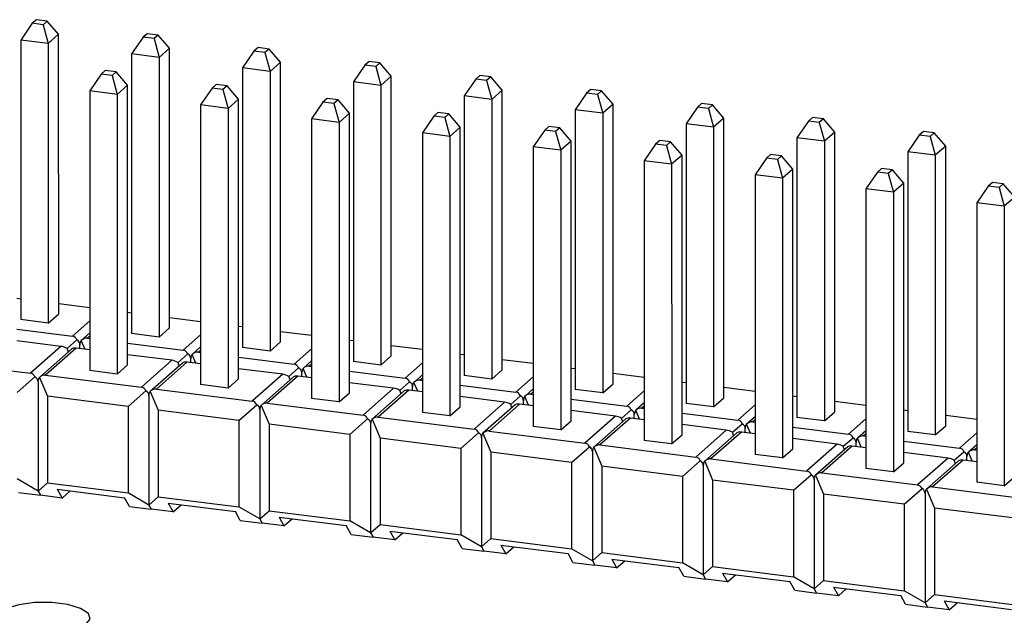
# Model space of a CAD drawing. Header units: millimetres. Extents: x 1603 to 1900, y 1655 to 2075.
# Tile 8 of 52: x 1696 to 1717, y 1724 to 1736. Entities that reach past the tile are written whole.
import ezdxf

# ---------------------------------------------------------------- set-up
doc = ezdxf.new("R2010")
doc.units = ezdxf.units.MM

msp = doc.modelspace()

# ---------------------------------------------------------------- linework, layer by layer
at = {"color": 7, "linetype": 'Continuous', "lineweight": 25}
for p, q in [((1696.654, 1736.407), (1696.409, 1736.049)), ((1696.743, 1736.485), (1696.654, 1736.407)), ((1696.888, 1736.377), (1696.654, 1736.407)), ((1696.977, 1736.455), (1696.743, 1736.485)), ((1696.977, 1736.455), (1696.888, 1736.377)), ((1697.221, 1736.171), (1696.977, 1736.455)), ((1696.888, 1736.377), (1696.999, 1735.975)), ((1696.999, 1735.975), (1696.409, 1736.049)), ((1696.409, 1736.049), (1696.41, 1730.057)), ((1697.221, 1736.171), (1696.999, 1735.975)), ((1697.222, 1730.179), (1697.221, 1736.171)), ((1699.03, 1736.107), (1698.785, 1735.75)), ((1699.119, 1736.185), (1699.03, 1736.107)), ((1699.264, 1736.078), (1699.03, 1736.107)), ((1699.353, 1736.156), (1699.119, 1736.185)), ((1699.353, 1736.156), (1699.264, 1736.078)), ((1699.264, 1736.078), (1699.375, 1735.675)), ((1699.597, 1735.872), (1699.353, 1736.156)), ((1696.999, 1735.975), (1696.999, 1729.983)), ((1699.597, 1735.872), (1699.375, 1735.675)), ((1699.598, 1729.88), (1699.597, 1735.872)), ((1701.406, 1735.808), (1701.161, 1735.45)), ((1701.495, 1735.886), (1701.406, 1735.808)), ((1701.64, 1735.778), (1701.406, 1735.808)), ((1701.729, 1735.856), (1701.495, 1735.886)), ((1701.729, 1735.856), (1701.64, 1735.778)), ((1701.64, 1735.778), (1701.751, 1735.376)), ((1701.973, 1735.573), (1701.729, 1735.856)), ((1699.375, 1735.675), (1698.785, 1735.75)), ((1698.785, 1735.75), (1698.785, 1729.758)), ((1699.375, 1735.675), (1699.375, 1729.683)), ((1701.973, 1735.573), (1701.751, 1735.376)), ((1701.973, 1729.58), (1701.973, 1735.573)), ((1703.871, 1735.586), (1703.782, 1735.509)), ((1704.105, 1735.557), (1703.871, 1735.586)), ((1704.105, 1735.557), (1704.016, 1735.479)), ((1704.349, 1735.273), (1704.105, 1735.557)), ((1698.221, 1735.393), (1698.132, 1735.315)), ((1698.455, 1735.364), (1698.221, 1735.393)), ((1698.455, 1735.364), (1698.366, 1735.286)), ((1698.699, 1735.08), (1698.455, 1735.364)), ((1701.751, 1735.376), (1701.161, 1735.45)), ((1701.161, 1735.45), (1701.161, 1729.458)), ((1701.751, 1735.376), (1701.751, 1729.384)), ((1703.782, 1735.509), (1703.537, 1735.151)), ((1704.016, 1735.479), (1703.782, 1735.509)), ((1704.016, 1735.479), (1704.127, 1735.077)), ((1698.132, 1735.315), (1697.887, 1734.958)), ((1698.366, 1735.286), (1698.132, 1735.315)), ((1698.366, 1735.286), (1698.477, 1734.883)), ((1704.127, 1735.077), (1703.537, 1735.151)), ((1703.537, 1735.151), (1703.537, 1729.159)), ((1704.349, 1735.273), (1704.127, 1735.077)), ((1704.349, 1729.281), (1704.349, 1735.273)), ((1706.158, 1735.209), (1705.913, 1734.852)), ((1706.247, 1735.287), (1706.158, 1735.209)), ((1706.392, 1735.18), (1706.158, 1735.209)), ((1706.481, 1735.258), (1706.247, 1735.287)), ((1706.481, 1735.258), (1706.392, 1735.18)), ((1706.392, 1735.18), (1706.503, 1734.777)), ((1706.725, 1734.974), (1706.481, 1735.258)), ((1698.477, 1734.883), (1697.887, 1734.958)), ((1697.887, 1734.958), (1697.887, 1728.966)), ((1698.699, 1735.08), (1698.477, 1734.883)), ((1698.699, 1729.088), (1698.699, 1735.08)), ((1700.508, 1735.016), (1700.263, 1734.658)), ((1700.597, 1735.094), (1700.508, 1735.016)), ((1700.742, 1734.986), (1700.508, 1735.016)), ((1700.831, 1735.064), (1700.597, 1735.094)), ((1700.831, 1735.064), (1700.742, 1734.986)), ((1700.742, 1734.986), (1700.853, 1734.584)), ((1701.075, 1734.781), (1700.831, 1735.064)), ((1704.127, 1735.077), (1704.127, 1729.085)), ((1706.725, 1734.974), (1706.503, 1734.777)), ((1706.725, 1728.982), (1706.725, 1734.974)), ((1708.623, 1734.988), (1708.534, 1734.91)), ((1708.856, 1734.958), (1708.623, 1734.988)), ((1708.856, 1734.958), (1708.768, 1734.88)), ((1709.101, 1734.675), (1708.856, 1734.958)), ((1698.477, 1734.883), (1698.477, 1728.891)), ((1701.075, 1734.781), (1700.853, 1734.584)), ((1701.075, 1728.788), (1701.075, 1734.781)), ((1702.884, 1734.717), (1702.639, 1734.359)), ((1702.973, 1734.794), (1702.884, 1734.717)), ((1703.118, 1734.687), (1702.884, 1734.717)), ((1703.207, 1734.765), (1702.973, 1734.794)), ((1703.207, 1734.765), (1703.118, 1734.687)), ((1703.451, 1734.481), (1703.207, 1734.765)), ((1706.503, 1734.777), (1705.913, 1734.852)), ((1705.913, 1734.852), (1705.913, 1728.86)), ((1706.503, 1734.777), (1706.503, 1728.785)), ((1708.534, 1734.91), (1708.289, 1734.552)), ((1708.768, 1734.88), (1708.534, 1734.91)), ((1708.768, 1734.88), (1708.879, 1734.478)), ((1700.853, 1734.584), (1700.263, 1734.658)), ((1700.263, 1734.658), (1700.263, 1728.666)), ((1700.853, 1734.584), (1700.853, 1728.592)), ((1703.118, 1734.687), (1703.229, 1734.285)), ((1708.879, 1734.478), (1708.289, 1734.552)), ((1708.289, 1734.552), (1708.289, 1728.56)), ((1709.101, 1734.675), (1708.879, 1734.478)), ((1709.101, 1728.682), (1709.101, 1734.675)), ((1710.91, 1734.611), (1710.665, 1734.253)), ((1710.999, 1734.688), (1710.91, 1734.611)), ((1711.144, 1734.581), (1710.91, 1734.611)), ((1711.232, 1734.659), (1710.999, 1734.688)), ((1711.232, 1734.659), (1711.144, 1734.581)), ((1711.144, 1734.581), (1711.254, 1734.179)), ((1711.477, 1734.375), (1711.232, 1734.659)), ((1703.229, 1734.285), (1702.639, 1734.359)), ((1702.639, 1734.359), (1702.639, 1728.367)), ((1703.451, 1734.481), (1703.229, 1734.285)), ((1703.451, 1728.489), (1703.451, 1734.481)), ((1705.26, 1734.417), (1705.015, 1734.06)), ((1705.349, 1734.495), (1705.26, 1734.417)), ((1705.494, 1734.388), (1705.26, 1734.417)), ((1705.582, 1734.466), (1705.349, 1734.495)), ((1705.582, 1734.466), (1705.494, 1734.388)), ((1705.494, 1734.388), (1705.605, 1733.985)), ((1705.827, 1734.182), (1705.582, 1734.466)), ((1708.879, 1734.478), (1708.879, 1728.486)), ((1711.477, 1734.375), (1711.254, 1734.179)), ((1711.477, 1728.383), (1711.477, 1734.375)), ((1713.286, 1734.311), (1713.041, 1733.954)), ((1713.375, 1734.389), (1713.286, 1734.311)), ((1713.52, 1734.282), (1713.286, 1734.311)), ((1713.608, 1734.36), (1713.375, 1734.389)), ((1713.608, 1734.36), (1713.52, 1734.282)), ((1713.853, 1734.076), (1713.608, 1734.36)), ((1703.229, 1734.285), (1703.229, 1728.293)), ((1705.827, 1734.182), (1705.605, 1733.985)), ((1705.827, 1728.19), (1705.827, 1734.182)), ((1707.636, 1734.118), (1707.391, 1733.76)), ((1707.725, 1734.196), (1707.636, 1734.118)), ((1707.87, 1734.088), (1707.636, 1734.118)), ((1707.958, 1734.166), (1707.725, 1734.196)), ((1707.958, 1734.166), (1707.87, 1734.088)), ((1707.87, 1734.088), (1707.98, 1733.686)), ((1708.203, 1733.883), (1707.958, 1734.166)), ((1711.254, 1734.179), (1710.665, 1734.253)), ((1710.665, 1734.253), (1710.665, 1728.261)), ((1711.254, 1734.179), (1711.255, 1728.187)), ((1713.52, 1734.282), (1713.63, 1733.879)), ((1715.75, 1734.09), (1715.662, 1734.012)), ((1715.984, 1734.06), (1715.75, 1734.09)), ((1705.605, 1733.985), (1705.015, 1734.06)), ((1705.015, 1734.06), (1705.015, 1728.068)), ((1705.605, 1733.985), (1705.605, 1727.993)), ((1708.203, 1733.883), (1707.98, 1733.686)), ((1708.203, 1727.89), (1708.203, 1733.883)), ((1710.101, 1733.896), (1710.012, 1733.819)), ((1710.334, 1733.867), (1710.101, 1733.896)), ((1713.63, 1733.879), (1713.041, 1733.954)), ((1713.041, 1733.954), (1713.041, 1727.961)), ((1713.853, 1734.076), (1713.63, 1733.879)), ((1713.63, 1733.879), (1713.631, 1727.887)), ((1713.853, 1728.084), (1713.853, 1734.076)), ((1715.662, 1734.012), (1715.417, 1733.654)), ((1715.896, 1733.982), (1715.662, 1734.012)), ((1715.984, 1734.06), (1715.896, 1733.982)), ((1715.896, 1733.982), (1716.006, 1733.58)), ((1716.229, 1733.776), (1715.984, 1734.06)), ((1707.98, 1733.686), (1707.391, 1733.76)), ((1707.391, 1733.76), (1707.391, 1727.768)), ((1707.98, 1733.686), (1707.981, 1727.694)), ((1710.012, 1733.819), (1709.767, 1733.461)), ((1710.246, 1733.789), (1710.012, 1733.819)), ((1710.334, 1733.867), (1710.246, 1733.789)), ((1710.246, 1733.789), (1710.356, 1733.387)), ((1710.579, 1733.583), (1710.334, 1733.867)), ((1716.229, 1733.776), (1716.006, 1733.58)), ((1716.229, 1727.784), (1716.229, 1733.776)), ((1710.356, 1733.387), (1709.767, 1733.461)), ((1709.767, 1733.461), (1709.767, 1727.469)), ((1710.579, 1733.583), (1710.356, 1733.387)), ((1710.579, 1727.591), (1710.579, 1733.583)), ((1712.388, 1733.519), (1712.143, 1733.162)), ((1712.477, 1733.597), (1712.388, 1733.519)), ((1712.622, 1733.49), (1712.388, 1733.519)), ((1712.71, 1733.568), (1712.477, 1733.597)), ((1712.71, 1733.568), (1712.622, 1733.49)), ((1712.622, 1733.49), (1712.732, 1733.087)), ((1712.955, 1733.284), (1712.71, 1733.568)), ((1716.006, 1733.58), (1715.417, 1733.654)), ((1715.417, 1733.654), (1715.417, 1727.662)), ((1716.006, 1733.58), (1716.006, 1727.588)), ((1710.356, 1733.387), (1710.357, 1727.395)), ((1712.955, 1733.284), (1712.732, 1733.087)), ((1712.955, 1727.292), (1712.955, 1733.284)), ((1714.852, 1733.298), (1714.764, 1733.22)), ((1715.086, 1733.268), (1714.852, 1733.298)), ((1715.086, 1733.268), (1714.998, 1733.19)), ((1715.331, 1732.985), (1715.086, 1733.268)), ((1712.732, 1733.087), (1712.143, 1733.162)), ((1712.143, 1733.162), (1712.143, 1727.169)), ((1712.732, 1733.087), (1712.732, 1727.095)), ((1714.764, 1733.22), (1714.519, 1732.862)), ((1714.998, 1733.19), (1714.764, 1733.22)), ((1714.998, 1733.19), (1715.108, 1732.788)), ((1715.108, 1732.788), (1714.519, 1732.862)), ((1714.519, 1732.862), (1714.519, 1726.87)), ((1715.331, 1732.985), (1715.108, 1732.788)), ((1715.331, 1726.992), (1715.331, 1732.985)), ((1717.14, 1732.92), (1716.895, 1732.563)), ((1717.228, 1732.998), (1717.14, 1732.92)), ((1717.374, 1732.891), (1717.14, 1732.92)), ((1717.462, 1732.969), (1717.228, 1732.998)), ((1717.462, 1732.969), (1717.374, 1732.891)), ((1717.374, 1732.891), (1717.484, 1732.489)), ((1717.707, 1732.685), (1717.462, 1732.969)), ((1715.108, 1732.788), (1715.108, 1726.796)), ((1717.707, 1732.685), (1717.484, 1732.489)), ((1717.484, 1732.489), (1716.895, 1732.563)), ((1716.895, 1732.563), (1716.895, 1726.571)), ((1717.484, 1732.489), (1717.484, 1726.497)), ((1696.41, 1730.499), (1696.324, 1730.509)), ((1697.887, 1730.312), (1697.222, 1730.396)), ((1696.999, 1729.983), (1697.222, 1730.179)), ((1698.785, 1730.199), (1698.699, 1730.21)), ((1700.263, 1730.013), (1699.598, 1730.097)), ((1696.41, 1730.057), (1696.409, 1730.057)), ((1696.999, 1729.983), (1696.409, 1730.057)), ((1699.375, 1729.683), (1699.597, 1729.88)), ((1701.161, 1729.9), (1701.075, 1729.911)), ((1696.324, 1729.851), (1697.515, 1729.7)), ((1697.887, 1729.771), (1697.706, 1729.611)), ((1697.838, 1729.66), (1697.887, 1729.653)), ((1698.785, 1729.758), (1698.785, 1729.758)), ((1699.375, 1729.683), (1698.785, 1729.758)), ((1702.639, 1729.714), (1701.973, 1729.798)), ((1697.271, 1729.485), (1696.324, 1729.604)), ((1697.271, 1729.485), (1696.617, 1728.908)), ((1697.594, 1729.444), (1696.94, 1728.868)), ((1697.403, 1729.439), (1697.611, 1729.623)), ((1697.887, 1729.407), (1697.594, 1729.444)), ((1697.677, 1729.434), (1697.677, 1729.517)), ((1697.787, 1729.42), (1697.706, 1729.611)), ((1698.699, 1729.551), (1699.891, 1729.401)), ((1700.263, 1729.471), (1700.082, 1729.311)), ((1701.161, 1729.458), (1701.161, 1729.458)), ((1701.751, 1729.384), (1701.161, 1729.458)), ((1701.751, 1729.384), (1701.973, 1729.58)), ((1703.537, 1729.601), (1703.451, 1729.611)), ((1705.015, 1729.414), (1704.349, 1729.498)), ((1697.498, 1729.427), (1696.808, 1728.819)), ((1699.647, 1729.186), (1698.699, 1729.305)), ((1699.779, 1729.139), (1699.987, 1729.323)), ((1700.163, 1729.121), (1700.082, 1729.311)), ((1700.214, 1729.36), (1700.263, 1729.354)), ((1701.075, 1729.252), (1702.267, 1729.102)), ((1704.127, 1729.085), (1704.349, 1729.281)), ((1705.913, 1729.301), (1705.827, 1729.312)), ((1694.564, 1729.167), (1696.617, 1728.908)), ((1698.477, 1728.891), (1698.699, 1729.088)), ((1699.647, 1729.186), (1698.993, 1728.609)), ((1699.873, 1729.127), (1699.184, 1728.519)), ((1699.97, 1729.145), (1699.316, 1728.568)), ((1700.263, 1729.108), (1699.97, 1729.145)), ((1700.053, 1729.134), (1700.053, 1729.218)), ((1702.155, 1728.84), (1702.363, 1729.024)), ((1702.639, 1729.172), (1702.458, 1729.012)), ((1702.59, 1729.061), (1702.639, 1729.055)), ((1703.537, 1729.159), (1703.537, 1729.159)), ((1704.127, 1729.085), (1703.537, 1729.159)), ((1707.391, 1729.115), (1706.725, 1729.199)), ((1696.333, 1728.495), (1696.713, 1728.831)), ((1696.808, 1728.819), (1696.98, 1728.414)), ((1696.94, 1728.868), (1698.993, 1728.609)), ((1697.887, 1728.966), (1697.887, 1728.966)), ((1698.477, 1728.891), (1697.887, 1728.966)), ((1702.023, 1728.886), (1701.075, 1729.006)), ((1702.023, 1728.886), (1701.369, 1728.31)), ((1702.249, 1728.828), (1701.56, 1728.22)), ((1702.346, 1728.846), (1701.692, 1728.269)), ((1702.639, 1728.809), (1702.346, 1728.846)), ((1702.429, 1728.835), (1702.429, 1728.918)), ((1702.539, 1728.821), (1702.458, 1729.012)), ((1703.451, 1728.952), (1704.643, 1728.802)), ((1705.015, 1728.873), (1704.834, 1728.713)), ((1705.913, 1728.86), (1705.913, 1728.86)), ((1706.503, 1728.785), (1705.913, 1728.86)), ((1706.503, 1728.785), (1706.725, 1728.982)), ((1708.289, 1729.002), (1708.203, 1729.013)), ((1709.767, 1728.816), (1709.101, 1728.9)), ((1696.779, 1728.725), (1696.779, 1726.384)), ((1700.263, 1728.666), (1700.263, 1728.666)), ((1700.853, 1728.592), (1700.263, 1728.666)), ((1700.853, 1728.592), (1701.075, 1728.788)), ((1704.399, 1728.587), (1703.451, 1728.706)), ((1704.531, 1728.541), (1704.739, 1728.724)), ((1704.804, 1728.536), (1704.804, 1728.619)), ((1704.915, 1728.522), (1704.834, 1728.713)), ((1704.966, 1728.762), (1705.015, 1728.755)), ((1705.827, 1728.653), (1707.019, 1728.503)), ((1708.879, 1728.486), (1709.101, 1728.682)), ((1710.665, 1728.703), (1710.579, 1728.713)), ((1712.143, 1728.516), (1711.477, 1728.6)), ((1698.709, 1728.196), (1696.98, 1728.414)), ((1696.98, 1728.414), (1696.98, 1726.562)), ((1698.709, 1728.196), (1699.089, 1728.531)), ((1699.155, 1728.426), (1699.155, 1726.085)), ((1699.184, 1728.519), (1699.356, 1728.115)), ((1699.316, 1728.568), (1701.369, 1728.31)), ((1703.229, 1728.293), (1703.451, 1728.489)), ((1704.399, 1728.587), (1703.745, 1728.01)), ((1704.625, 1728.529), (1703.936, 1727.921)), ((1704.722, 1728.546), (1704.068, 1727.97)), ((1705.015, 1728.509), (1704.722, 1728.546)), ((1706.775, 1728.288), (1705.827, 1728.407)), ((1706.907, 1728.241), (1707.115, 1728.425)), ((1707.391, 1728.573), (1707.21, 1728.413)), ((1707.291, 1728.223), (1707.21, 1728.413)), ((1707.342, 1728.462), (1707.391, 1728.456)), ((1708.289, 1728.56), (1708.289, 1728.56)), ((1708.879, 1728.486), (1708.289, 1728.56)), ((1711.255, 1728.187), (1711.477, 1728.383)), ((1713.041, 1728.403), (1712.955, 1728.414)), ((1698.709, 1728.196), (1698.709, 1726.344)), ((1701.085, 1727.897), (1701.465, 1728.232)), ((1701.56, 1728.22), (1701.732, 1727.815)), ((1701.692, 1728.269), (1703.745, 1728.01)), ((1702.639, 1728.367), (1702.639, 1728.367)), ((1703.229, 1728.293), (1702.639, 1728.367)), ((1705.605, 1727.993), (1705.827, 1728.19)), ((1706.775, 1728.288), (1706.121, 1727.711)), ((1707.001, 1728.229), (1706.312, 1727.621)), ((1707.098, 1728.247), (1706.444, 1727.67)), ((1707.391, 1728.21), (1707.098, 1728.247)), ((1707.18, 1728.236), (1707.18, 1728.32)), ((1708.203, 1728.354), (1709.395, 1728.204)), ((1709.767, 1728.274), (1709.586, 1728.114)), ((1710.665, 1728.261), (1710.665, 1728.261)), ((1711.255, 1728.187), (1710.665, 1728.261)), ((1714.519, 1728.217), (1713.853, 1728.301)), ((1701.085, 1727.897), (1699.356, 1728.115)), ((1699.356, 1728.115), (1699.356, 1726.262)), ((1701.53, 1728.127), (1701.53, 1725.786)), ((1704.068, 1727.97), (1706.121, 1727.711)), ((1705.015, 1728.068), (1705.015, 1728.068)), ((1705.605, 1727.993), (1705.015, 1728.068)), ((1709.151, 1727.988), (1708.203, 1728.108)), ((1709.151, 1727.988), (1708.497, 1727.412)), ((1709.283, 1727.942), (1709.491, 1728.126)), ((1709.556, 1727.937), (1709.556, 1728.02)), ((1709.667, 1727.923), (1709.586, 1728.114)), ((1709.718, 1728.163), (1709.767, 1728.157)), ((1710.579, 1728.054), (1711.771, 1727.904)), ((1712.143, 1727.975), (1711.962, 1727.815)), ((1713.041, 1727.962), (1713.041, 1727.961)), ((1713.63, 1727.887), (1713.041, 1727.961)), ((1713.63, 1727.887), (1713.853, 1728.084)), ((1715.417, 1728.104), (1715.331, 1728.115)), ((1716.895, 1727.918), (1716.229, 1728.002)), ((1701.085, 1727.897), (1701.085, 1726.044)), ((1703.461, 1727.597), (1701.732, 1727.815)), ((1701.732, 1727.815), (1701.732, 1725.963)), ((1703.461, 1727.597), (1703.841, 1727.933)), ((1703.906, 1727.827), (1703.906, 1725.486)), ((1703.936, 1727.921), (1704.107, 1727.516)), ((1707.391, 1727.768), (1707.391, 1727.768)), ((1707.981, 1727.694), (1707.391, 1727.768)), ((1707.981, 1727.694), (1708.203, 1727.89)), ((1709.377, 1727.93), (1708.688, 1727.322)), ((1709.474, 1727.948), (1708.82, 1727.371)), ((1709.767, 1727.911), (1709.474, 1727.948)), ((1711.526, 1727.689), (1710.579, 1727.808)), ((1711.659, 1727.643), (1711.867, 1727.826)), ((1712.043, 1727.624), (1711.962, 1727.815)), ((1712.094, 1727.864), (1712.143, 1727.857)), ((1712.955, 1727.755), (1714.147, 1727.605)), ((1716.006, 1727.588), (1716.229, 1727.784)), ((1703.461, 1727.597), (1703.461, 1725.745)), ((1705.837, 1727.298), (1706.217, 1727.633)), ((1706.312, 1727.621), (1706.483, 1727.217)), ((1706.444, 1727.67), (1708.497, 1727.412)), ((1710.356, 1727.395), (1710.579, 1727.591)), ((1711.526, 1727.689), (1710.873, 1727.112)), ((1711.753, 1727.631), (1711.064, 1727.023)), ((1711.85, 1727.648), (1711.196, 1727.072)), ((1712.143, 1727.611), (1711.85, 1727.648)), ((1711.932, 1727.638), (1711.932, 1727.721)), ((1714.519, 1727.675), (1714.338, 1727.515)), ((1714.47, 1727.564), (1714.519, 1727.558)), ((1715.417, 1727.662), (1715.417, 1727.662)), ((1716.006, 1727.588), (1715.417, 1727.662)), ((1705.837, 1727.298), (1704.107, 1727.516)), ((1704.107, 1727.516), (1704.107, 1725.664)), ((1706.282, 1727.528), (1706.282, 1725.187)), ((1708.213, 1726.999), (1708.593, 1727.334)), ((1708.82, 1727.371), (1710.873, 1727.112)), ((1709.767, 1727.469), (1709.767, 1727.469)), ((1710.356, 1727.395), (1709.767, 1727.469)), ((1713.902, 1727.39), (1712.955, 1727.509)), ((1713.902, 1727.39), (1713.249, 1726.813)), ((1714.129, 1727.331), (1713.44, 1726.723)), ((1714.226, 1727.349), (1713.572, 1726.772)), ((1714.035, 1727.343), (1714.243, 1727.527)), ((1714.519, 1727.312), (1714.226, 1727.349)), ((1714.308, 1727.338), (1714.308, 1727.422)), ((1714.419, 1727.325), (1714.338, 1727.515)), ((1715.331, 1727.456), (1716.523, 1727.306)), ((1716.895, 1727.376), (1716.714, 1727.216)), ((1705.837, 1727.298), (1705.837, 1725.446)), ((1708.213, 1726.999), (1706.483, 1727.217)), ((1706.483, 1727.217), (1706.483, 1725.364)), ((1708.658, 1727.228), (1708.658, 1724.888)), ((1708.688, 1727.322), (1708.859, 1726.917)), ((1712.143, 1727.17), (1712.143, 1727.169)), ((1712.732, 1727.095), (1712.143, 1727.169)), ((1712.732, 1727.095), (1712.955, 1727.292)), ((1716.278, 1727.09), (1715.331, 1727.21)), ((1716.411, 1727.044), (1716.619, 1727.228)), ((1716.684, 1727.039), (1716.684, 1727.122)), ((1716.795, 1727.025), (1716.714, 1727.216)), ((1716.846, 1727.265), (1716.895, 1727.259)), ((1708.213, 1726.999), (1708.213, 1725.146)), ((1710.589, 1726.699), (1708.859, 1726.917)), ((1708.859, 1726.917), (1708.859, 1725.065)), ((1710.589, 1726.699), (1710.969, 1727.034)), ((1711.034, 1726.929), (1711.034, 1724.588)), ((1711.064, 1727.023), (1711.235, 1726.618)), ((1711.196, 1727.072), (1713.249, 1726.813)), ((1715.108, 1726.796), (1715.331, 1726.992)), ((1716.278, 1727.09), (1715.625, 1726.514)), ((1716.505, 1727.032), (1715.816, 1726.424)), ((1716.602, 1727.049), (1715.948, 1726.473)), ((1716.895, 1727.013), (1716.602, 1727.049)), ((1710.589, 1726.699), (1710.589, 1724.847)), ((1712.965, 1726.4), (1713.345, 1726.735)), ((1713.44, 1726.723), (1713.611, 1726.318)), ((1713.572, 1726.772), (1715.625, 1726.514)), ((1714.519, 1726.87), (1714.519, 1726.87)), ((1715.108, 1726.796), (1714.519, 1726.87)), ((1696.779, 1726.384), (1696.333, 1726.643)), ((1696.779, 1726.384), (1696.98, 1726.562)), ((1696.98, 1726.562), (1698.709, 1726.344)), ((1712.965, 1726.4), (1711.235, 1726.618)), ((1711.235, 1726.618), (1711.235, 1724.766)), ((1713.41, 1726.63), (1713.41, 1724.289)), ((1716.895, 1726.571), (1716.895, 1726.571)), ((1717.484, 1726.497), (1716.895, 1726.571)), ((1717.484, 1726.497), (1717.707, 1726.693)), ((1696.361, 1726.353), (1696.829, 1726.294)), ((1696.779, 1726.384), (1696.829, 1726.294)), ((1697.297, 1726.235), (1696.829, 1726.294)), ((1697.191, 1726.424), (1698.632, 1726.242)), ((1697.191, 1726.424), (1697.297, 1726.235)), ((1697.297, 1726.235), (1697.471, 1726.388)), ((1697.887, 1726.336), (1697.887, 1726.327)), ((1699.155, 1726.085), (1698.709, 1726.344)), ((1712.965, 1726.4), (1712.965, 1724.548)), ((1715.341, 1726.101), (1713.611, 1726.318)), ((1713.611, 1726.318), (1713.611, 1724.466)), ((1715.341, 1726.101), (1715.721, 1726.436)), ((1715.786, 1726.33), (1715.786, 1723.99)), ((1715.816, 1726.424), (1715.987, 1726.019)), ((1715.948, 1726.473), (1718.001, 1726.214)), ((1698.477, 1726.262), (1698.477, 1726.253)), ((1698.737, 1726.054), (1698.632, 1726.242)), ((1699.155, 1726.085), (1699.356, 1726.262)), ((1699.155, 1726.085), (1699.205, 1725.995)), ((1699.356, 1726.262), (1701.085, 1726.044)), ((1699.567, 1726.124), (1701.008, 1725.943)), ((1699.567, 1726.124), (1699.673, 1725.936)), ((1699.673, 1725.936), (1699.847, 1726.089)), ((1715.341, 1726.101), (1715.341, 1724.248)), ((1698.737, 1726.054), (1699.205, 1725.995)), ((1699.673, 1725.936), (1699.205, 1725.995)), ((1700.263, 1726.037), (1700.263, 1726.028)), ((1700.853, 1725.962), (1700.853, 1725.954)), ((1701.113, 1725.754), (1701.008, 1725.943)), ((1701.53, 1725.786), (1701.085, 1726.044)), ((1701.53, 1725.786), (1701.732, 1725.963)), ((1701.732, 1725.963), (1703.461, 1725.745)), ((1717.717, 1725.801), (1715.987, 1726.019)), ((1715.987, 1726.019), (1715.987, 1724.167)), ((1701.113, 1725.754), (1701.581, 1725.695)), ((1701.53, 1725.786), (1701.581, 1725.695)), ((1702.049, 1725.637), (1701.581, 1725.695)), ((1701.943, 1725.825), (1703.384, 1725.643)), ((1701.943, 1725.825), (1702.049, 1725.637)), ((1702.049, 1725.637), (1702.223, 1725.79)), ((1702.639, 1725.737), (1702.639, 1725.728)), ((1703.229, 1725.663), (1703.229, 1725.654)), ((1703.489, 1725.455), (1703.384, 1725.643)), ((1703.906, 1725.486), (1703.461, 1725.745)), ((1703.906, 1725.486), (1704.107, 1725.664)), ((1704.107, 1725.664), (1705.837, 1725.446)), ((1703.489, 1725.455), (1703.957, 1725.396)), ((1703.906, 1725.486), (1703.957, 1725.396)), ((1704.319, 1725.526), (1705.76, 1725.344)), ((1704.319, 1725.526), (1704.425, 1725.337)), ((1704.425, 1725.337), (1704.598, 1725.49)), ((1705.015, 1725.438), (1705.015, 1725.429)), ((1706.282, 1725.187), (1705.837, 1725.446)), ((1704.425, 1725.337), (1703.957, 1725.396)), ((1705.605, 1725.364), (1705.605, 1725.355)), ((1705.865, 1725.156), (1705.76, 1725.344)), ((1706.282, 1725.187), (1706.483, 1725.364)), ((1706.483, 1725.364), (1708.213, 1725.146)), ((1706.695, 1725.226), (1708.136, 1725.045)), ((1706.695, 1725.226), (1706.801, 1725.038)), ((1705.865, 1725.156), (1706.333, 1725.097)), ((1706.282, 1725.187), (1706.333, 1725.097)), ((1706.801, 1725.038), (1706.333, 1725.097)), ((1706.801, 1725.038), (1706.974, 1725.191)), ((1707.391, 1725.139), (1707.391, 1725.13)), ((1707.981, 1725.064), (1707.981, 1725.055)), ((1708.241, 1724.856), (1708.136, 1725.045)), ((1708.658, 1724.888), (1708.213, 1725.146)), ((1708.658, 1724.888), (1708.859, 1725.065)), ((1708.859, 1725.065), (1710.589, 1724.847)), ((1708.241, 1724.856), (1708.709, 1724.797)), ((1708.658, 1724.888), (1708.709, 1724.797)), ((1709.177, 1724.739), (1708.709, 1724.797)), ((1709.071, 1724.927), (1710.512, 1724.745)), ((1709.071, 1724.927), (1709.177, 1724.739)), ((1709.177, 1724.739), (1709.35, 1724.892)), ((1709.767, 1724.839), (1709.767, 1724.83)), ((1711.034, 1724.588), (1710.589, 1724.847)), ((1710.357, 1724.765), (1710.357, 1724.756)), ((1710.617, 1724.557), (1710.512, 1724.745)), ((1711.034, 1724.588), (1711.235, 1724.766)), ((1711.034, 1724.588), (1711.085, 1724.498)), ((1711.235, 1724.766), (1712.965, 1724.548)), ((1711.447, 1724.628), (1712.888, 1724.446)), ((1711.447, 1724.628), (1711.553, 1724.439)), ((1711.553, 1724.439), (1711.726, 1724.592)), ((1710.617, 1724.557), (1711.085, 1724.498)), ((1711.553, 1724.439), (1711.085, 1724.498)), ((1712.143, 1724.54), (1712.143, 1724.531)), ((1712.733, 1724.466), (1712.733, 1724.457)), ((1712.993, 1724.258), (1712.888, 1724.446)), ((1713.41, 1724.289), (1712.965, 1724.548)), ((1713.41, 1724.289), (1713.611, 1724.466)), ((1713.611, 1724.466), (1715.341, 1724.248)), ((1712.993, 1724.258), (1713.461, 1724.199)), ((1713.41, 1724.289), (1713.461, 1724.199)), ((1713.929, 1724.14), (1713.461, 1724.199)), ((1713.823, 1724.328), (1715.264, 1724.147)), ((1713.823, 1724.328), (1713.929, 1724.14)), ((1713.929, 1724.14), (1714.102, 1724.293)), ((1714.519, 1724.241), (1714.519, 1724.232)), ((1715.108, 1724.166), (1715.108, 1724.157)), ((1715.786, 1723.99), (1715.341, 1724.248)), ((1715.786, 1723.99), (1715.987, 1724.167)), ((1715.987, 1724.167), (1717.717, 1723.949)), ((1715.369, 1723.958), (1715.264, 1724.147)), ((1715.369, 1723.958), (1715.837, 1723.899)), ((1715.786, 1723.99), (1715.837, 1723.899)), ((1716.199, 1724.029), (1717.639, 1723.847)), ((1716.199, 1724.029), (1716.305, 1723.84)), ((1716.305, 1723.84), (1716.478, 1723.994)), ((1716.305, 1723.84), (1715.837, 1723.899)), ((1716.895, 1723.941), (1716.895, 1723.932))]:
    msp.add_line(p, q, dxfattribs=at)
at = {"color": 8, "linetype": 'Continuous', "lineweight": 25}
for p, q in [((1697.887, 1730.029), (1697.515, 1729.7)), ((1697.887, 1729.703), (1697.838, 1729.66)), ((1700.263, 1729.729), (1699.891, 1729.401)), ((1700.263, 1729.404), (1700.214, 1729.36)), ((1702.639, 1729.43), (1702.267, 1729.102)), ((1702.639, 1729.104), (1702.59, 1729.061)), ((1705.015, 1729.131), (1704.643, 1728.802)), ((1705.015, 1728.805), (1704.966, 1728.762)), ((1707.391, 1728.831), (1707.019, 1728.503)), ((1707.391, 1728.506), (1707.342, 1728.462)), ((1709.767, 1728.532), (1709.395, 1728.204)), ((1709.767, 1728.206), (1709.718, 1728.163)), ((1712.143, 1728.233), (1711.771, 1727.904)), ((1712.143, 1727.907), (1712.094, 1727.864)), ((1714.519, 1727.933), (1714.147, 1727.605)), ((1714.519, 1727.608), (1714.47, 1727.564)), ((1716.895, 1727.634), (1716.523, 1727.306)), ((1716.895, 1727.308), (1716.846, 1727.265))]:
    msp.add_line(p, q, dxfattribs=at)
at = {"color": 7, "linetype": 'Continuous', "lineweight": 25, "flags": 128}
msp.add_lwpolyline([(1696.545, 1723.355), (1696.906, 1723.333), (1697.267, 1723.357), (1697.578, 1723.422), (1697.797, 1723.521), (1697.895, 1723.639), (1697.858, 1723.761), (1697.691, 1723.87), (1697.418, 1723.952), (1697.074, 1723.995), (1696.706, 1723.994), (1696.365, 1723.949), (1696.095, 1723.865), (1695.934, 1723.755), (1695.903, 1723.633), (1696.007, 1723.516), (1696.231, 1723.419), (1696.545, 1723.355)], dxfattribs=at)
at = {"color": 7, "linetype": 'Continuous', "lineweight": 25}
for centre, major_axis, ratio, start_param, end_param in [((1697.454, 1729.484), (0.094, 0.208), 0.699056, 5.709803, 6.495201), ((1697.777, 1729.443), (0.094, 0.208), 0.699056, 0.212016, 0.997414), ((1697.332, 1729.376), (0.169, -0.076), 0.476834, 1.358781, 2.144179), ((1697.332, 1729.376), (-0.055, 0.177), 0.476834, 4.497326, 4.924405), ((1697.655, 1729.335), (0.169, -0.076), 0.476834, 2.144179, 2.929577), ((1697.454, 1729.484), (0.218, 0.067), 0.699056, 6.07117, 6.856568), ((1697.777, 1729.443), (-0.055, 0.177), 0.476834, 0.212016, 0.997414), ((1699.83, 1729.184), (0.094, 0.208), 0.699056, 5.709803, 6.495201), ((1699.83, 1729.184), (0.218, 0.067), 0.699056, 6.07117, 6.856568), ((1700.153, 1729.144), (-0.055, 0.177), 0.476834, 0.212016, 0.997414), ((1700.153, 1729.144), (0.094, 0.208), 0.699056, 0.212016, 0.997414), ((1699.708, 1729.077), (0.169, -0.076), 0.476834, 1.358781, 2.144179), ((1699.708, 1729.077), (-0.055, 0.177), 0.476834, 4.497326, 4.924405), ((1700.031, 1729.036), (0.169, -0.076), 0.476834, 2.144179, 2.929577), ((1702.206, 1728.885), (0.094, 0.208), 0.699056, 5.709803, 6.495201), ((1702.206, 1728.885), (0.218, 0.067), 0.699056, 6.07117, 6.856568), ((1702.529, 1728.844), (0.094, 0.208), 0.699056, 0.212016, 0.997414), ((1696.556, 1728.692), (0.094, 0.208), 0.699056, 5.709803, 6.495201), ((1696.556, 1728.692), (0.218, 0.067), 0.699056, 6.07117, 6.856568), ((1696.879, 1728.651), (-0.055, 0.177), 0.476834, 0.212016, 0.997414), ((1696.879, 1728.651), (0.094, 0.208), 0.699056, 0.212016, 0.997414), ((1702.084, 1728.777), (0.169, -0.076), 0.476834, 1.358781, 2.144179), ((1702.084, 1728.777), (-0.055, 0.177), 0.476834, 4.497326, 4.924405), ((1702.407, 1728.737), (0.169, -0.076), 0.476834, 2.144179, 2.929577), ((1702.529, 1728.844), (-0.055, 0.177), 0.476834, 0.212016, 0.997414), ((1698.932, 1728.392), (0.094, 0.208), 0.699056, 5.709803, 6.495201), ((1704.582, 1728.586), (0.094, 0.208), 0.699056, 5.709803, 6.495201), ((1704.582, 1728.586), (0.218, 0.067), 0.699056, 6.07117, 6.856568), ((1704.905, 1728.545), (-0.055, 0.177), 0.476834, 0.212016, 0.997414), ((1704.905, 1728.545), (0.094, 0.208), 0.699056, 0.212016, 0.997414), ((1698.932, 1728.392), (0.218, 0.067), 0.699056, 6.07117, 6.856568), ((1699.255, 1728.352), (-0.055, 0.177), 0.476834, 0.212016, 0.997414), ((1699.255, 1728.352), (0.094, 0.208), 0.699056, 0.212016, 0.997414), ((1704.46, 1728.478), (0.169, -0.076), 0.476834, 1.358781, 2.144179), ((1704.46, 1728.478), (-0.055, 0.177), 0.476834, 4.497326, 4.924405), ((1704.783, 1728.437), (0.169, -0.076), 0.476834, 2.144179, 2.929577), ((1706.958, 1728.286), (0.094, 0.208), 0.699056, 5.709803, 6.495201), ((1706.958, 1728.286), (0.218, 0.067), 0.699056, 6.07117, 6.856568), ((1707.281, 1728.246), (-0.055, 0.177), 0.476834, 0.212016, 0.997414), ((1707.281, 1728.246), (0.094, 0.208), 0.699056, 0.212016, 0.997414), ((1701.308, 1728.093), (0.094, 0.208), 0.699056, 5.709803, 6.495201), ((1701.308, 1728.093), (0.218, 0.067), 0.699056, 6.07117, 6.856568), ((1701.631, 1728.052), (-0.055, 0.177), 0.476834, 0.212016, 0.997414), ((1701.631, 1728.052), (0.094, 0.208), 0.699056, 0.212016, 0.997414), ((1706.836, 1728.179), (0.169, -0.076), 0.476834, 1.358781, 2.144179), ((1706.836, 1728.179), (-0.055, 0.177), 0.476834, 4.497326, 4.924405), ((1707.159, 1728.138), (0.169, -0.076), 0.476834, 2.144179, 2.929577), ((1709.334, 1727.987), (0.094, 0.208), 0.699056, 5.709803, 6.495201), ((1703.684, 1727.794), (0.094, 0.208), 0.699056, 5.709803, 6.495201), ((1704.007, 1727.753), (0.094, 0.208), 0.699056, 0.212016, 0.997414), ((1709.212, 1727.879), (0.169, -0.076), 0.476834, 1.358781, 2.144179), ((1709.334, 1727.987), (0.218, 0.067), 0.699056, 6.07117, 6.856568), ((1709.657, 1727.946), (-0.055, 0.177), 0.476834, 0.212016, 0.997414), ((1709.657, 1727.946), (0.094, 0.208), 0.699056, 0.212016, 0.997414), ((1703.684, 1727.794), (0.218, 0.067), 0.699056, 6.07117, 6.856568), ((1704.007, 1727.753), (-0.055, 0.177), 0.476834, 0.212016, 0.997414), ((1709.212, 1727.879), (-0.055, 0.177), 0.476834, 4.497326, 4.924405), ((1709.535, 1727.839), (0.169, -0.076), 0.476834, 2.144179, 2.929577), ((1711.71, 1727.688), (0.094, 0.208), 0.699056, 5.709803, 6.495201), ((1711.71, 1727.688), (0.218, 0.067), 0.699056, 6.07117, 6.856568), ((1712.033, 1727.647), (-0.055, 0.177), 0.476834, 0.212016, 0.997414), ((1712.033, 1727.647), (0.094, 0.208), 0.699056, 0.212016, 0.997414), ((1706.06, 1727.494), (0.094, 0.208), 0.699056, 5.709803, 6.495201), ((1706.06, 1727.494), (0.218, 0.067), 0.699056, 6.07117, 6.856568), ((1706.383, 1727.454), (-0.055, 0.177), 0.476834, 0.212016, 0.997414), ((1706.383, 1727.454), (0.094, 0.208), 0.699056, 0.212016, 0.997414), ((1711.588, 1727.58), (0.169, -0.076), 0.476834, 1.358781, 2.144179), ((1711.588, 1727.58), (-0.055, 0.177), 0.476834, 4.497326, 4.924405), ((1711.911, 1727.539), (0.169, -0.076), 0.476834, 2.144179, 2.929577), ((1714.086, 1727.388), (0.094, 0.208), 0.699056, 5.709803, 6.495201), ((1714.409, 1727.348), (0.094, 0.208), 0.699056, 0.212016, 0.997414), ((1708.436, 1727.195), (0.094, 0.208), 0.699056, 5.709803, 6.495201), ((1708.436, 1727.195), (0.218, 0.067), 0.699056, 6.07117, 6.856568), ((1708.759, 1727.154), (0.094, 0.208), 0.699056, 0.212016, 0.997414), ((1713.963, 1727.281), (0.169, -0.076), 0.476834, 1.358781, 2.144179), ((1713.963, 1727.281), (-0.055, 0.177), 0.476834, 4.497326, 4.924405), ((1714.287, 1727.24), (0.169, -0.076), 0.476834, 2.144179, 2.929577), ((1714.086, 1727.388), (0.218, 0.067), 0.699056, 6.07117, 6.856568), ((1714.409, 1727.348), (-0.055, 0.177), 0.476834, 0.212016, 0.997414), ((1708.759, 1727.154), (-0.055, 0.177), 0.476834, 0.212016, 0.997414), ((1716.462, 1727.089), (0.094, 0.208), 0.699056, 5.709803, 6.495201), ((1716.462, 1727.089), (0.218, 0.067), 0.699056, 6.07117, 6.856568), ((1716.785, 1727.048), (-0.055, 0.177), 0.476834, 0.212016, 0.997414), ((1716.785, 1727.048), (0.094, 0.208), 0.699056, 0.212016, 0.997414), ((1710.812, 1726.896), (0.094, 0.208), 0.699056, 5.709803, 6.495201), ((1710.812, 1726.896), (0.218, 0.067), 0.699056, 6.07117, 6.856568), ((1711.135, 1726.855), (-0.055, 0.177), 0.476834, 0.212016, 0.997414), ((1711.135, 1726.855), (0.094, 0.208), 0.699056, 0.212016, 0.997414), ((1716.339, 1726.981), (0.169, -0.076), 0.476834, 1.358781, 2.144179), ((1716.339, 1726.981), (-0.055, 0.177), 0.476834, 4.497326, 4.924405), ((1716.663, 1726.94), (0.169, -0.076), 0.476834, 2.144179, 2.929577), ((1713.188, 1726.596), (0.094, 0.208), 0.699056, 5.709803, 6.495201), ((1713.188, 1726.596), (0.218, 0.067), 0.699056, 6.07117, 6.856568), ((1713.511, 1726.556), (-0.055, 0.177), 0.476834, 0.212016, 0.997414), ((1713.511, 1726.556), (0.094, 0.208), 0.699056, 0.212016, 0.997414), ((1715.564, 1726.297), (0.094, 0.208), 0.699056, 5.709803, 6.495201), ((1715.564, 1726.297), (0.218, 0.067), 0.699056, 6.07117, 6.856568), ((1715.887, 1726.256), (-0.055, 0.177), 0.476834, 0.212016, 0.997414), ((1715.887, 1726.256), (0.094, 0.208), 0.699056, 0.212016, 0.997414)]:
    msp.add_ellipse(centre, major_axis=major_axis, ratio=ratio, start_param=start_param, end_param=end_param, dxfattribs=at)

doc.saveas('drawing.dxf')
